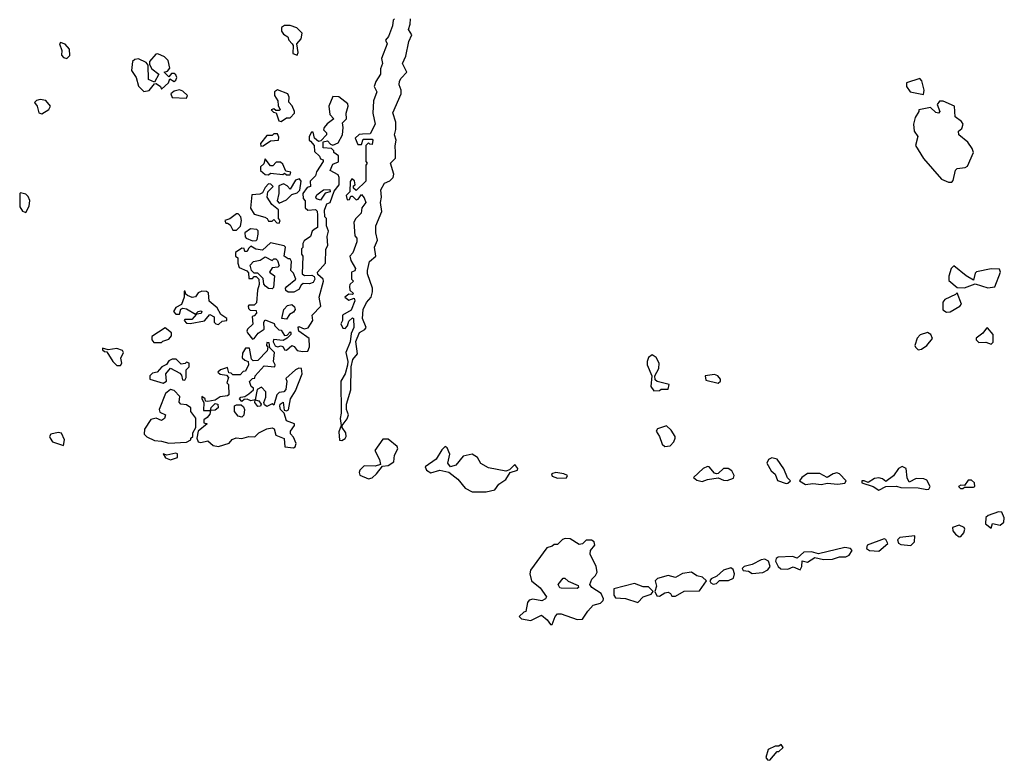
# Model space of a CAD drawing. Extents: x 2701205 to 2963787, y 496209 to 720276.
# Tile 95 of 154: x 2748500 to 2754018, y 709750 to 713900. Entities that reach past the tile are written whole.
import ezdxf

# ---------------------------------------------------------------- set-up
doc = ezdxf.new("R2010")
doc.units = 0

msp = doc.modelspace()

# ---------------------------------------------------------------- linework, layer by layer
at = {"layer": '0CON05XD'}
for points in [[(2750055, 713700), (2750060, 713715), (2750052.5, 713765), (2750077, 713793), (2750083.3, 713825), (2750053.9, 713853.9), (2750015, 713866.2), (2749983.3, 713866.7), (2749967.5, 713855), (2749966.7, 713835), (2749978.3, 713818.3), (2750003, 713803), (2750007.5, 713785), (2750027.5, 713765), (2750032.5, 713755), (2750030, 713710), (2750055, 713700)], [(2750600, 713905), (2750593, 713897), (2750590, 713865), (2750567.5, 713805), (2750550, 713785), (2750560, 713765), (2750528.3, 713681.7), (2750532.5, 713655), (2750522.5, 713625), (2750522.5, 713595), (2750496.4, 713553.6), (2750487.5, 713525), (2750502.5, 713495), (2750482.5, 713445), (2750480, 713375), (2750492.5, 713315), (2750465, 713260), (2750421.7, 713258.3), (2750403, 713257), (2750380, 713235), (2750395, 713200), (2750415, 713200), (2750425, 713230), (2750475, 713230), (2750480, 713225), (2750475, 713200), (2750461.7, 713201.7), (2750455, 713210), (2750440, 713195), (2750440, 713105), (2750447.5, 713095), (2750440, 713085), (2750440, 712995), (2750385, 712942.5), (2750370, 712955), (2750371.7, 712968.3), (2750380, 712975), (2750377, 712997), (2750361.7, 713008.3), (2750353, 712993), (2750350, 712935), (2750330, 712915), (2750335, 712890), (2750348.3, 712891.7), (2750355, 712910), (2750365, 712910), (2750385, 712890), (2750396.4, 712893.6), (2750415, 712920), (2750430.7, 712900.7), (2750440, 712875), (2750417.5, 712845), (2750413.3, 712815), (2750383.6, 712786.4), (2750372.5, 712765), (2750378.3, 712688.3), (2750390, 712675), (2750390, 712655), (2750367, 712593), (2750350, 712575), (2750355, 712550), (2750382.5, 712505), (2750378.3, 712491.7), (2750360, 712485), (2750360, 712445), (2750370, 712435), (2750350, 712415), (2750347.5, 712405), (2750350, 712385), (2750370, 712365), (2750365, 712360), (2750345, 712362.5), (2750322.5, 712345), (2750345, 712327.5), (2750375, 712340), (2750377.5, 712325), (2750358.3, 712271.7), (2750310, 712245), (2750310, 712215), (2750300, 712195), (2750311.7, 712171.7), (2750325, 712170), (2750337.5, 712185), (2750345, 712210), (2750365, 712230), (2750370, 712225), (2750372.5, 712175), (2750358.3, 712141.7), (2750352.5, 712095), (2750327.5, 712035), (2750338.8, 711985), (2750336.4, 711963.6), (2750323.3, 711915), (2750300, 711875), (2750302, 711695), (2750296.2, 711665), (2750302.5, 711625), (2750289.5, 711590.5), (2750293, 711543), (2750305, 711542.5)], [(2750305, 711542.5), (2750325, 711552.5), (2750330, 711565), (2750328, 711585), (2750307.5, 711615), (2750307.5, 711625), (2750335, 711663.3), (2750342, 711685), (2750331.2, 711715), (2750330.8, 711745), (2750356.7, 711825), (2750357.1, 711955), (2750368, 711995), (2750393, 712027), (2750383.6, 712096.4), (2750403.8, 712146.2), (2750435, 712163.8), (2750442, 712175), (2750422, 712225), (2750425.8, 712275), (2750444, 712315), (2750470, 712345), (2750477.5, 712375), (2750477.5, 712395), (2750448.6, 712475), (2750450, 712495), (2750461.4, 712545), (2750495.7, 712575), (2750488.1, 712625), (2750505.7, 712665), (2750496.5, 712705), (2750495.6, 712745), (2750529.4, 712825), (2750522.9, 712875), (2750527.1, 712905), (2750523.3, 712946.7), (2750545, 712984.3), (2750575, 712997.5), (2750594, 713015), (2750596.2, 713035), (2750577.5, 713095), (2750605.9, 713124.1), (2750606.1, 713156.1), (2750603.6, 713193.6), (2750610, 713225), (2750600, 713255), (2750608, 713285), (2750607.5, 713325), (2750591.9, 713378.1), (2750638, 713485), (2750638.8, 713505), (2750627.1, 713535), (2750628.6, 713555), (2750637.5, 713572.5), (2750669.2, 713605), (2750646.2, 713655), (2750664.1, 713695.9), (2750681.7, 713778.3), (2750697.5, 713815), (2750679.2, 713845), (2750689.2, 713875), (2750690, 713905)], [(2748765, 713682.5), (2748781.7, 713698.3), (2748780, 713735), (2748755, 713762.5), (2748728.3, 713771.7), (2748722.5, 713765), (2748736.4, 713726.4), (2748735, 713700), (2748745, 713687.5), (2748765, 713682.5)], [(2749195, 713497.5), (2749225, 713502.5), (2749255, 713540), (2749265, 713542.5), (2749290, 713525), (2749295, 713510), (2749333.3, 713545), (2749341.7, 713568.3), (2749365, 713553.3), (2749375, 713560), (2749380, 713575), (2749375, 713590), (2749365, 713597.5), (2749351.7, 713598.3), (2749335, 713580), (2749310, 713605), (2749328.3, 713611.7), (2749341.7, 713628.3), (2749331.7, 713671.7), (2749312.3, 713692.3), (2749275, 713707.5), (2749263.6, 713706.4), (2749227.5, 713665), (2749228.3, 713648.3), (2749240, 713625), (2749280, 713595), (2749255, 713550), (2749222.5, 713565), (2749220, 713645), (2749209.3, 713659.3), (2749165, 713680), (2749145, 713677.5), (2749132.5, 713665), (2749126.7, 713615), (2749153.3, 713575), (2749166.4, 713526.4), (2749195, 713497.5)], [(2753565, 713480), (2753570, 713505), (2753557, 713557), (2753545, 713570), (2753470, 713545), (2753470, 713525), (2753490, 713495), (2753565, 713480)], [(2749435, 713460), (2749440, 713475), (2749415, 713500), (2749396.4, 713506.4), (2749365, 713500), (2749347.5, 713485), (2749355, 713463.3), (2749435, 713460)], [(2750085, 712040), (2750115, 712042.5), (2750123.6, 712066.4), (2750123.3, 712113.3), (2750063.6, 712153.6), (2750060, 712175), (2750065, 712180), (2750095, 712167.5), (2750116.4, 712173.6), (2750142.5, 712215), (2750140, 712245), (2750187.5, 712295), (2750178, 712345), (2750202.5, 712435), (2750200, 712445), (2750171.2, 712471.2), (2750170, 712485), (2750214, 712535), (2750216.7, 712613.3), (2750227.5, 712635), (2750222.5, 712685), (2750230, 712715), (2750220, 712745), (2750220, 712785), (2750210, 712795), (2750208.3, 712831.7), (2750221.7, 712868.3), (2750240, 712875), (2750261.7, 712938.3), (2750290, 712975), (2750291.2, 713015), (2750285, 713030), (2750240, 713055), (2750255, 713090), (2750286.1, 713103.9), (2750287, 713137), (2750260, 713155), (2750260, 713165), (2750248.3, 713178.3), (2750201.7, 713181.7), (2750200, 713215), (2750225, 713220), (2750241.7, 713201.7), (2750255, 713197.5), (2750285, 713210), (2750308.8, 713255), (2750313.3, 713295), (2750308.3, 713321.7), (2750332.5, 713345), (2750330, 713375), (2750341.2, 713415), (2750338.8, 713428.8), (2750288.3, 713468.3), (2750255, 713470), (2750232.5, 713415), (2750238.3, 713368.3), (2750260, 713345), (2750223.6, 713316.4), (2750206.7, 713295), (2750203, 713283), (2750220, 713265), (2750220, 713255), (2750188.3, 713221.7), (2750175, 713217.5), (2750152.5, 713235), (2750145, 713270), (2750135, 713270), (2750122.5, 713245), (2750122.5, 713225), (2750129.3, 713219.3), (2750150, 713195), (2750151.7, 713161.7), (2750180, 713135), (2750185, 713120), (2750200, 713115), (2750200, 713105), (2750163, 713047), (2750157.5, 713025), (2750127.5, 712995), (2750130, 712965), (2750110.7, 712959.3), (2750087.5, 712925), (2750088.3, 712898.3), (2750100, 712885), (2750100, 712845), (2750115, 712832.5), (2750157, 712837), (2750167, 712827), (2750170, 712805), (2750170, 712735), (2750150, 712725), (2750140, 712715), (2750130, 712685), (2750095, 712660), (2750087.5, 712645), (2750087, 712623), (2750080, 712615), (2750080, 712585), (2750087.5, 712575), (2750082.5, 712475), (2750097, 712467), (2750137.3, 712467.3), (2750150, 712460), (2750154, 712445), (2750145, 712426.7), (2750125, 712419.2), (2750089.3, 712420.7), (2750077, 712413), (2750065, 712387.5), (2750037, 712373), (2750005, 712372.5), (2749991.7, 712381.7), (2749990, 712395), (2749997.5, 712405), (2750047.5, 712445), (2750035, 712480), (2750020, 712495), (2750022.5, 712545), (2750015, 712560), (2750005, 712560), (2749982.5, 712575), (2749990, 712625), (2749981.7, 712631.7), (2749905, 712650), (2749861.7, 712608.3), (2749823.6, 712613.6), (2749795, 712630), (2749781.7, 712618.3), (2749775, 712600), (2749761.7, 712601.7), (2749758.3, 712618.3), (2749745, 712620), (2749710, 712595), (2749710, 712575), (2749722.5, 712565), (2749722.5, 712535), (2749730.7, 712510.7), (2749773, 712493), (2749781.7, 712481.7), (2749785, 712450), (2749805, 712450), (2749815, 712460), (2749825, 712460), (2749840, 712445), (2749842.5, 712415), (2749832.5, 712385), (2749827, 712313), (2749815, 712300), (2749785, 712300), (2749780, 712295), (2749781.7, 712281.7), (2749791.7, 712271.7), (2749825, 712270), (2749827.5, 712255), (2749815, 712240), (2749803, 712237), (2749806.4, 712193.6), (2749777.5, 712165), (2749773.3, 712155), (2749777.5, 712145), (2749805, 712110), (2749815, 712112.5), (2749837, 712143), (2749870, 712165), (2749867.5, 712205), (2749875, 712217.5), (2749927, 712197), (2749930, 712185), (2749951.7, 712161.7), (2749965, 712160), (2749985, 712130), (2749998.3, 712131.7), (2750015, 712150), (2750020, 712145), (2750020, 712135), (2750000, 712115), (2749977, 712103), (2749921.7, 712108.3), (2749920, 712095), (2749931.7, 712071.7), (2749945, 712067.5), (2749965, 712072.5), (2749976.4, 712066.4), (2749985, 712050), (2749995, 712047.5), (2750025, 712073.3), (2750038, 712068), (2750055, 712046.7), (2750085, 712040)], [(2749965, 713330), (2749995, 713350), (2750015, 713350), (2750040, 713375), (2750040, 713385), (2750027, 713417), (2750008.3, 713438.3), (2750010, 713465), (2750002.5, 713485), (2749945, 713507.5), (2749927.5, 713495), (2749927.5, 713475), (2749947.5, 713445), (2749948.3, 713418.3), (2749960, 713395), (2749955, 713390), (2749935, 713390), (2749925, 713400), (2749910, 713395), (2749921.7, 713381.7), (2749938.3, 713378.3), (2749952.5, 713332.5), (2749965, 713330)], [(2748625, 713372.5), (2748663, 713397), (2748672.5, 713415), (2748646.1, 713446.1), (2748615, 713452.5), (2748593.9, 713446.1), (2748582.5, 713435), (2748597.5, 713415), (2748607, 713377), (2748625, 713372.5)], [(2753725, 712990), (2753731.7, 712998.3), (2753743.9, 713056.1), (2753755, 713066.7), (2753799.3, 713070.7), (2753811.7, 713078.3), (2753846.1, 713156.1), (2753838.3, 713178.3), (2753813.9, 713213.9), (2753763.3, 713255), (2753762.5, 713275), (2753780.7, 713289.3), (2753787.5, 713315), (2753779.3, 713329.3), (2753742.5, 713355), (2753740, 713415), (2753675, 713442.5), (2753655, 713442.5), (2753642.5, 713425), (2753656.7, 713385), (2753650, 713375), (2753635, 713380), (2753605, 713407.5), (2753540, 713395), (2753540, 713385), (2753518.3, 713351.7), (2753510, 713315), (2753513.8, 713275), (2753533.3, 713245), (2753520, 713195), (2753565, 713122.5), (2753667, 713007), (2753705, 712990), (2753725, 712990)], [(2749851.7, 713191.7), (2749865, 713192.5), (2749905, 713220), (2749950, 713225), (2749951.7, 713241.7), (2749945, 713260), (2749925, 713260), (2749915, 713250), (2749885, 713250), (2749850, 713205), (2749851.7, 713191.7)], [(2750015, 713030), (2750020, 713045), (2749991.7, 713051.7), (2749975, 713090), (2749961.7, 713101.7), (2749938.3, 713101.7), (2749918.3, 713081.7), (2749905, 713080), (2749875, 713120), (2749868.3, 713091.7), (2749850, 713075), (2749850, 713055), (2749875, 713032.5), (2749895, 713030), (2749905, 713040), (2749975, 713032.5), (2749985, 713040), (2749995, 713030), (2750015, 713030)], [(2749955, 712760), (2749960, 712775), (2749950, 712785), (2749950, 712835), (2749912.5, 712865), (2749887.5, 712905), (2749890, 712935), (2749920, 712965), (2749908.3, 712978.3), (2749895, 712980), (2749875, 712960), (2749860, 712930), (2749845, 712922.5), (2749801.7, 712918.3), (2749793, 712843), (2749815, 712810), (2749873.3, 712793.3), (2749886.4, 712786.4), (2749895, 712770), (2749915, 712770), (2749925, 712780), (2749941.7, 712761.7), (2749955, 712760)], [(2749955, 712872.5), (2749995, 712890), (2750025, 712920), (2750055, 712930), (2750070, 712945), (2750077.5, 712995), (2750068.3, 713008.3), (2750045, 713000), (2750015, 712950), (2749999.3, 712969.3), (2749979.3, 712979.3), (2749951.7, 712968.3), (2749953.3, 712925), (2749942.5, 712885), (2749955, 712872.5)], [(2748535, 712820), (2748553.3, 712855), (2748556.4, 712886.4), (2748548.3, 712908.3), (2748535, 712922.5), (2748505, 712930), (2748500, 712925), (2748500.7, 712850.7), (2748515, 712827.5), (2748535, 712820)], [(2750185, 712887.5), (2750163.3, 712895), (2750160, 712905), (2750165, 712917.5), (2750203, 712947), (2750238.3, 712948.3), (2750240, 712935), (2750211.7, 712928.3), (2750185, 712887.5)], [(2749715, 712720), (2749737, 712743), (2749742.5, 712775), (2749740, 712795), (2749725, 712812.5), (2749715, 712812.5), (2749677, 712783), (2749650, 712775), (2749655, 712760), (2749665, 712760), (2749679.3, 712749.3), (2749695, 712720), (2749715, 712720)], [(2749805, 712660), (2749825, 712662.5), (2749831.7, 712668.3), (2749837, 712697), (2749837, 712717), (2749830, 712725), (2749793, 712727), (2749762.5, 712705), (2749763, 712683), (2749770, 712675), (2749805, 712660)], [(2749915, 712392.5), (2749895, 712393.3), (2749877, 712407), (2749868.3, 712418.3), (2749865, 712450), (2749835, 712480), (2749815, 712480), (2749800, 712495), (2749792.5, 712525), (2749810, 712545), (2749847, 712553), (2749875, 712570), (2749915, 712550), (2749925, 712560), (2749935, 712560), (2749945, 712550), (2749955, 712520), (2749947, 712513), (2749915, 712510), (2749900, 712485), (2749927.5, 712465), (2749921.7, 712398.3), (2749915, 712392.5)], [(2753926.4, 712396.4), (2753965, 712402.5), (2753997.5, 712485), (2753991.7, 712501.7), (2753945, 712503.3), (2753862.3, 712487.7), (2753855, 712480), (2753845, 712440), (2753804.2, 712464.2), (2753735, 712520), (2753720, 712505), (2753708.3, 712461.7), (2753708.3, 712438.3), (2753755, 712400), (2753795, 712397.5), (2753855, 712420), (2753926.4, 712396.4)], [(2749615, 712192.5), (2749635, 712210), (2749660, 712215), (2749660, 712225), (2749627, 712247), (2749607.5, 712285), (2749561.7, 712321.7), (2749558.3, 712368.3), (2749547, 712377), (2749520.7, 712379.3), (2749500.7, 712369.3), (2749485, 712347.5), (2749467, 712343), (2749440, 712355), (2749431.7, 712361.7), (2749428.3, 712378.3), (2749421.7, 712378.3), (2749422.5, 712345), (2749407, 712303), (2749375, 712287.5), (2749362.5, 712265), (2749375, 712250), (2749395, 712250), (2749403, 712277), (2749415, 712282.5), (2749435, 712280), (2749485, 712250), (2749500, 712265), (2749515, 712267.5), (2749520, 712265), (2749516.4, 712253.6), (2749490, 712250), (2749465, 712220), (2749425, 712220), (2749422.5, 712215), (2749435, 712200), (2749455, 712197.5), (2749535, 712212.5), (2749565, 712247.5), (2749590, 712235), (2749590, 712205), (2749600, 712195), (2749615, 712192.5)], [(2753695, 712260), (2753715, 712263.3), (2753770, 712295), (2753777.5, 712305), (2753755, 712370), (2753745, 712360), (2753685, 712332.5), (2753673.6, 712316.4), (2753673.6, 712273.6), (2753695, 712260)], [(2749995, 712222.5), (2749970, 712225), (2749980, 712275), (2750001.7, 712298.3), (2750025, 712303.3), (2750040.7, 712290.7), (2750043.3, 712275), (2750035, 712260), (2750011.7, 712248.3), (2749995, 712222.5)], [(2749295, 712090), (2749301.7, 712098.3), (2749335, 712110), (2749351.7, 712128.3), (2749350, 712145), (2749315, 712172.5), (2749240, 712125), (2749240, 712105), (2749251.7, 712091.7), (2749295, 712090)], [(2753535, 712050), (2753555, 712053.3), (2753583.3, 712075), (2753616.4, 712113.6), (2753606.4, 712136.4), (2753587, 712147), (2753546.4, 712133.6), (2753530, 712115), (2753517.5, 712075), (2753520, 712065), (2753535, 712050)], [(2753945, 712082.5), (2753956.4, 712093.6), (2753955.8, 712135.8), (2753925, 712172.5), (2753918.3, 712171.7), (2753897.7, 712142.3), (2753860, 712115), (2753860, 712105), (2753875, 712090), (2753915, 712092.5), (2753945, 712082.5)], [(2750035, 711500), (2750043.6, 711506.4), (2750050, 711525), (2750035, 711560), (2750018.3, 711578.3), (2750017.5, 711595), (2750040, 711625), (2750040, 711635), (2749995, 711652.5), (2749982.5, 711695), (2749962.5, 711715), (2749957.5, 711735), (2749960, 711745), (2749977, 711757), (2749982.5, 711712.5), (2749995, 711707.5), (2750006.1, 711713.9), (2750017.5, 711775), (2750045, 711820), (2750082.5, 711915), (2750080, 711945), (2750065, 711947.5), (2750045, 711937.5), (2749991.7, 711888.3), (2749997.5, 711875), (2749991.7, 711828.3), (2749980, 711815), (2749955, 711810), (2749941.7, 711798.3), (2749925, 711740), (2749915, 711747.5), (2749885, 711732.5), (2749871.7, 711741.7), (2749867.5, 711755), (2749880, 711785), (2749880, 711815), (2749855, 711840), (2749831.7, 711828.3), (2749820, 711770), (2749840, 711765), (2749852.5, 711745), (2749850, 711735), (2749835, 711732.5), (2749817.5, 711755), (2749820, 711770), (2749795, 711763.3), (2749775, 711772.5), (2749758.3, 711771.7), (2749745, 711760), (2749732.5, 711775), (2749740, 711785), (2749761.7, 711788.3), (2749785, 711802.5), (2749810, 711825), (2749810, 711835), (2749797.5, 711845), (2749788.3, 711871.7), (2749805, 711890), (2749818.3, 711891.7), (2749820, 711905), (2749870.7, 711959.3), (2749930, 711955), (2749932.5, 711965), (2749923.3, 711985), (2749927.5, 712035), (2749901.7, 712061.7), (2749898.3, 712088.3), (2749885, 712090), (2749882.5, 712075), (2749890, 712065), (2749886.4, 712043.6), (2749835, 711990), (2749808.3, 711988.3), (2749798.3, 711998.3), (2749788.3, 712058.3), (2749765, 712060), (2749748.3, 712031.7), (2749747.5, 712005), (2749761.2, 711991.2), (2749780, 711985), (2749782.5, 711965), (2749765, 711930), (2749751.7, 711928.3), (2749735, 711910), (2749695, 711910), (2749685, 711920), (2749671.7, 711921.7), (2749665, 711950), (2749625, 711937.5), (2749610, 711925), (2749623, 711913), (2749658.3, 711908.3), (2749670, 711895), (2749660, 711865), (2749670, 711855), (2749671.7, 711798.3), (2749665, 711792.5), (2749623, 711787), (2749595, 711767.5), (2749555, 711760), (2749541.7, 711761.7), (2749540, 711775), (2749521.7, 711788.3), (2749520, 711775), (2749532.5, 711755), (2749530, 711710), (2749570, 711710), (2749573, 711727), (2749595, 711750), (2749610, 711745), (2749612.5, 711725), (2749595, 711712.5), (2749570, 711710), (2749565, 711690), (2749550, 711670), (2749531.7, 711658.3), (2749531.7, 711641.7), (2749550, 711635), (2749500, 711595), (2749492.5, 711555), (2749500, 711535), (2749515, 711530), (2749555, 711540), (2749585, 711513.8), (2749615, 711508.8), (2749673.6, 711526.4), (2749691.7, 711548.3), (2749713.6, 711556.4), (2749745, 711553.3), (2749785, 711563.8), (2749817, 711563), (2749840, 711585), (2749885, 711606.7), (2749915, 711612.5), (2749927, 711607), (2749935, 711572.5), (2749983, 711553), (2749986.7, 711506.7), (2750035, 711500)], [(2749065, 711962.5), (2749072.5, 711975), (2749067, 712003), (2749082.5, 712035), (2749076.4, 712046.4), (2749045, 712056.7), (2748995, 712050), (2748965, 712060), (2748965, 712050), (2748975, 712040), (2748988.3, 712038.3), (2749022.5, 711985), (2749045, 711962.5), (2749065, 711962.5)], [(2749305, 711862.5), (2749322.5, 711875), (2749318.8, 711915), (2749345, 711947.5), (2749398.3, 711918.3), (2749407, 711907), (2749411.7, 711881.7), (2749425, 711880), (2749432.5, 711895), (2749433, 711937), (2749450, 711955), (2749450, 711975), (2749435, 711980), (2749427, 711973), (2749405, 711970), (2749377, 711997), (2749355, 711996.7), (2749335, 711987.5), (2749323, 711967), (2749297.5, 711955), (2749270, 711925), (2749245, 711920), (2749230, 711905), (2749230, 711885), (2749305, 711862.5)], [(2752055, 711820), (2752085, 711822.5), (2752095, 711830), (2752135, 711830), (2752140, 711855), (2752073, 711873), (2752061.7, 711881.7), (2752060, 711905), (2752082.5, 711945), (2752083.3, 711975), (2752067.3, 712007.3), (2752045, 712022.5), (2752023.9, 712006.1), (2752016.7, 711985), (2752017.5, 711965), (2752042.5, 711905), (2752037.5, 711845), (2752055, 711820)], [(2752415, 711862.5), (2752427.5, 711875), (2752427.5, 711885), (2752412.5, 711905), (2752395, 711911.2), (2752342.5, 711905), (2752345, 711880), (2752415, 711862.5)], [(2749335, 711526.2), (2749435, 711533.3), (2749460, 711545), (2749460, 711555), (2749470, 711565), (2749470, 711585), (2749487.5, 711615), (2749487, 711667), (2749460, 711705), (2749460, 711725), (2749435, 711742.5), (2749402.5, 711745), (2749393.6, 711756.4), (2749398.3, 711788.3), (2749365, 711822.5), (2749345, 711827.5), (2749317.5, 711805), (2749282.5, 711715), (2749285, 711700), (2749317.5, 711685), (2749312.5, 711665), (2749295, 711653.3), (2749265, 711667.5), (2749235, 711660), (2749200, 711605), (2749196.7, 711576.7), (2749211.7, 711561.7), (2749255, 711542.5), (2749295, 711538.8), (2749335, 711526.2)], [(2749745, 711672.5), (2749725, 711677.5), (2749703.3, 711705), (2749703.3, 711736.7), (2749715, 711742.5), (2749741.7, 711741.7), (2749755, 711730), (2749760, 711715), (2749756.4, 711683.6), (2749745, 711672.5)], [(2752115, 711507.5), (2752145, 711512.5), (2752166.1, 711533.9), (2752173.3, 711555), (2752173.3, 711565), (2752150.5, 711600.5), (2752125, 711623.3), (2752075, 711607.5), (2752067.5, 711595), (2752086.2, 711565), (2752101.7, 711521.7), (2752115, 711507.5)], [(2748745, 711513.3), (2748751.2, 711545), (2748735, 711582.5), (2748715, 711586.7), (2748673.6, 711576.4), (2748667.5, 711565), (2748670, 711555), (2748684.4, 711534.4), (2748745, 711513.3)], [(2750455, 711326.7), (2750475, 711333.3), (2750500, 711355), (2750532.5, 711397.5), (2750565, 711402), (2750597, 711423), (2750600.5, 711459.5), (2750620, 711495), (2750615, 711507.5), (2750565, 711550), (2750535, 711550), (2750490, 711485), (2750515.8, 711435), (2750522.5, 711407.5), (2750492.9, 711397.1), (2750430.6, 711399.4), (2750405.8, 711375), (2750401.7, 711361.7), (2750406.7, 711346.7), (2750455, 711326.7)], [(2751035, 711253.8), (2751115, 711254.2), (2751162.5, 711265), (2751185, 711297.5), (2751225, 711322.5), (2751248.3, 711361.7), (2751290, 711375), (2751292.5, 711385), (2751275, 711407.5), (2751245, 711377.5), (2751225, 711370), (2751128.3, 711388.3), (2751085, 711412.5), (2751065, 711446.7), (2751035, 711466), (2750985, 711453.8), (2750945, 711403.8), (2750914, 711394), (2750899.2, 711415), (2750910, 711465), (2750895, 711500), (2750885, 711507.5), (2750865, 711490), (2750835, 711437.5), (2750773.3, 711395), (2750780, 711375), (2750805, 711360), (2750855, 711376.2), (2750905, 711363.8), (2750955.9, 711325.9), (2750996.7, 711275), (2751035, 711253.8)], [(2749345, 711434.2), (2749385, 711447.5), (2749385, 711466.7), (2749375, 711471.2), (2749325, 711460), (2749303.3, 711466.7), (2749317.5, 711445), (2749345, 711434.2)], [(2752795, 711300), (2752805, 711302.5), (2752820, 711315), (2752802.5, 711332.5), (2752782.5, 711382.5), (2752745, 711437.5), (2752715, 711443.8), (2752696.7, 711435), (2752688, 711415), (2752711.2, 711371.2), (2752735, 711352.5), (2752748, 711318), (2752795, 711300)], [(2752325, 711312.5), (2752355, 711324), (2752415, 711333.3), (2752445, 711318.8), (2752465, 711317.5), (2752500, 711330), (2752503.6, 711346.4), (2752492, 711372), (2752470, 711385), (2752445, 711384.4), (2752415, 711356.2), (2752405, 711356), (2752395, 711358.8), (2752365, 711394), (2752355, 711395.6), (2752330, 711385), (2752276.2, 711335), (2752295, 711318.8), (2752325, 711312.5)], [(2753315, 711263.3), (2753355, 711283.3), (2753415, 711286.7), (2753439.3, 711279.3), (2753535, 711276.2), (2753585, 711267.5), (2753595, 711270), (2753602.5, 711285), (2753585, 711318.8), (2753567.8, 711327.8), (2753525, 711328.6), (2753485, 711308.8), (2753473.4, 711333.4), (2753468.8, 711385), (2753445, 711396.2), (2753425.8, 711384.2), (2753396.6, 711343.4), (2753355, 711312.5), (2753335, 711327.1), (2753315, 711331.8), (2753291.7, 711328.3), (2753255, 711306.7), (2753233.3, 711316.7), (2753220, 711315), (2753220, 711305), (2753282.5, 711285), (2753315, 711263.3)], [(2751515, 711330), (2751565, 711332.5), (2751570, 711345), (2751550, 711355), (2751505, 711363.3), (2751480, 711355), (2751485, 711342.5), (2751515, 711330)], [(2752905, 711295.8), (2752945, 711300), (2752993.9, 711296.1), (2753025, 711303.3), (2753085, 711297.5), (2753125, 711303.3), (2753132.5, 711315), (2753095.4, 711355.4), (2753080.3, 711360.3), (2753058.8, 711355), (2753025, 711333.8), (2752985, 711357.7), (2752915, 711356.7), (2752884, 711335), (2752870, 711315), (2752905, 711295.8)], [(2753773, 711273), (2753785, 711273.3), (2753795, 711280), (2753845, 711280), (2753852.5, 711285), (2753851.2, 711305), (2753835, 711320), (2753815, 711318.8), (2753795, 711290), (2753775, 711292.5), (2753762.5, 711285), (2753773, 711273)], [(2753945, 711050), (2753953, 711077), (2753995, 711067.5), (2754015.7, 711084.3), (2754018.3, 711108.3), (2754005, 711140), (2753985, 711142.5), (2753928.3, 711121.7), (2753915, 711110), (2753912.5, 711075), (2753945, 711050)], [(2753765, 711001.2), (2753775, 711003.3), (2753792, 711025), (2753797.5, 711045), (2753793.3, 711055), (2753765, 711067.5), (2753727.5, 711055), (2753730, 711035), (2753745, 711016.2), (2753765, 711001.2)], [(2751485, 710510), (2751501.2, 710555), (2751515, 710571.2), (2751535, 710570), (2751625, 710538.8), (2751655, 710540), (2751683.8, 710585), (2751715, 710618.8), (2751755, 710630), (2751770, 710645), (2751772.5, 710655), (2751758, 710685), (2751707.5, 710717.5), (2751696.2, 710735), (2751705.8, 710764.2), (2751726.7, 710785), (2751736.7, 710805), (2751730, 710835), (2751696.7, 710905), (2751700, 710925), (2751722.5, 710955), (2751720, 710975), (2751705, 710982.5), (2751675, 710982.5), (2751655, 710962.5), (2751635, 710960), (2751585, 710990), (2751557, 710993), (2751543, 710987), (2751515, 710960), (2751495, 710960), (2751485, 710950), (2751455, 710940), (2751362.5, 710815), (2751360, 710795), (2751368.8, 710755), (2751416.4, 710716.4), (2751452.5, 710665), (2751447.5, 710655), (2751425.9, 710644.1), (2751375, 710652.5), (2751355, 710646.7), (2751345.9, 710634.1), (2751337, 710583), (2751325, 710580), (2751300, 710555), (2751313, 710543), (2751365, 710533.3), (2751425, 710562.5), (2751456.4, 710536.4), (2751475, 710510), (2751485, 710510)], [(2753315, 710922), (2753366.1, 710963.9), (2753355, 710987.5), (2753345, 710990), (2753250, 710955), (2753246.7, 710936.7), (2753262.5, 710925), (2753315, 710922)], [(2753495, 710953.8), (2753515.9, 710974.1), (2753517, 711007), (2753432.5, 710997.5), (2753420, 710985), (2753425, 710967.5), (2753438.3, 710958.3), (2753495, 710953.8)], [(2752875, 710817.5), (2752883.3, 710835), (2752885, 710867.5), (2752915, 710860), (2752957, 710887), (2753005, 710876), (2753055, 710877.5), (2753095, 710890), (2753129.7, 710890.3), (2753149.7, 710900.3), (2753166.2, 710926.2), (2753157.1, 710937.1), (2753125, 710943.1), (2752976.1, 710906.1), (2752937.7, 710917.7), (2752895, 710916.7), (2752856.7, 710883.3), (2752831.7, 710891.7), (2752751.2, 710888.8), (2752739.3, 710880.7), (2752736.7, 710865), (2752751.2, 710835), (2752765, 710823.3), (2752805, 710820), (2752835, 710833.3), (2752875, 710817.5)], [(2752605, 710796.2), (2752665, 710801.4), (2752693.4, 710816.6), (2752706.2, 710835), (2752696.2, 710866.2), (2752676.4, 710876.4), (2752655, 710873.8), (2752605, 710846.2), (2752560, 710835), (2752550, 710825), (2752555, 710813.3), (2752585, 710810), (2752605, 710796.2)], [(2752387, 710737), (2752405, 710740), (2752422, 710758), (2752472.5, 710757.5), (2752500, 710770), (2752506.9, 710795), (2752499.5, 710819.5), (2752485, 710827.5), (2752444.4, 710815.6), (2752408, 710782), (2752375, 710767.5), (2752367.5, 710755), (2752373.6, 710743.6), (2752387, 710737)], [(2751625, 710712.5), (2751535, 710713.8), (2751527, 710717), (2751517.5, 710735), (2751545, 710770), (2751555, 710770), (2751573.9, 710753.9), (2751629.3, 710729.3), (2751631.7, 710718.3), (2751625, 710712.5)], [(2752175, 710670), (2752225, 710697.5), (2752310, 710700), (2752350, 710755), (2752327, 710777), (2752295, 710783.8), (2752265, 710803.3), (2752215, 710796.7), (2752175, 710774.2), (2752135, 710785.8), (2752075, 710768), (2752062, 710755), (2752069.2, 710725), (2752060, 710695), (2752071.7, 710671.7), (2752085, 710670), (2752115, 710688.8), (2752135, 710692.5), (2752147.5, 710685), (2752155, 710670), (2752175, 710670)], [(2751965, 710633.8), (2751995, 710666.2), (2752040, 710680), (2752050, 710695), (2752025, 710722), (2751995, 710722.5), (2751945, 710741.2), (2751829.3, 710710.7), (2751829.2, 710675), (2751840, 710660), (2751895, 710656.9), (2751965, 710633.8)], [(2752705, 709750), (2752745, 709800), (2752755, 709800), (2752778.3, 709821.7), (2752768.3, 709838.3), (2752755, 709830), (2752735, 709830), (2752695, 709810), (2752682.5, 709765), (2752691.7, 709751.7), (2752705, 709750)]]:
    msp.add_lwpolyline(points, dxfattribs=at)

doc.saveas('drawing.dxf')
